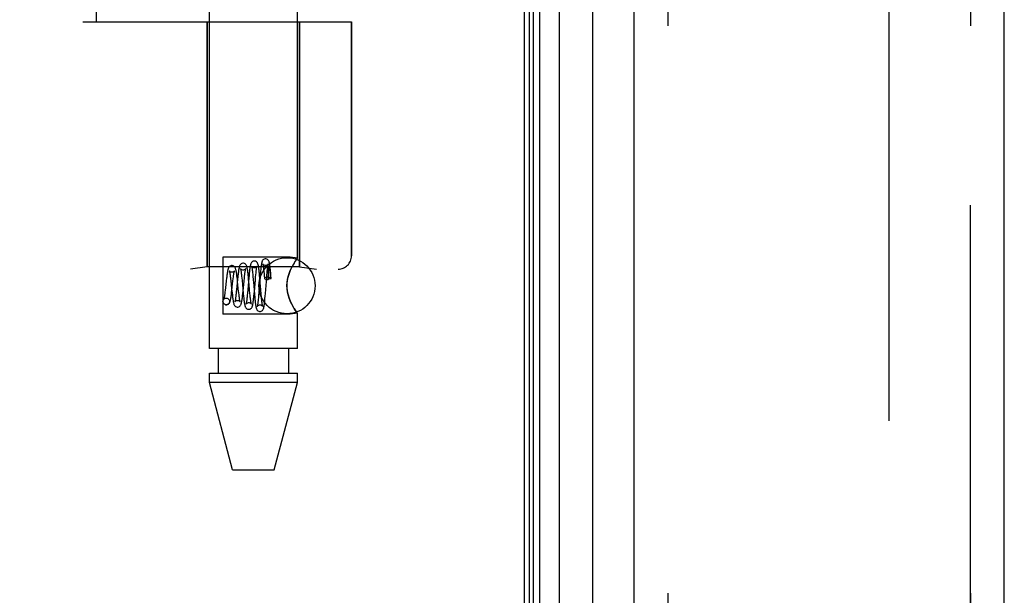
# Model space of a CAD drawing. Header units: inches. Extents: x 0 to 230, y 0 to 149.
# Tile 25 of 256: x 15.82 to 18.02, y 60.39 to 61.68. Entities that reach past the tile are written whole.
import ezdxf

# ---------------------------------------------------------------- set-up
doc = ezdxf.new("R2010")
doc.units = ezdxf.units.IN
doc.header["$LTSCALE"] = 12.648283
doc.header["$MEASUREMENT"] = 0
doc.linetypes.add('HIDDEN', pattern=[0.2, 0.1, -0.1])
doc.layers.get('0').update_dxf_attribs({"linetype": 'CONTINUOUS'})
for name, color, linetype in [('DEFAULT_2', 8, 'HIDDEN'), ('LEFTHAND_DOOR_ASSEMBLY', 7, 'CONTINUOUS'), ('RIGHTHAND_DOOR_ASSEMBLY', 7, 'CONTINUOUS')]:
    doc.layers.add(name, color=color, linetype=linetype)

msp = doc.modelspace()

# ---------------------------------------------------------------- linework, layer by layer
at = {"color": 3, "linetype": 'Continuous'}
msp.add_line((16.9492, 108.7439), (16.9492, 36.9519), dxfattribs=at)
at = {"layer": 'DEFAULT_2', "color": 8, "linetype": 'HIDDEN'}
msp.add_line((17.7618, 107.5824), (17.7618, 38.1135), dxfattribs=at)
at = {"layer": 'LEFTHAND_DOOR_ASSEMBLY', "color": 7, "linetype": 'Continuous'}
for p, q in [((16.9836, 37.1915), (16.9836, 108.5044)), ((17.027, 108.5133), (17.027, 37.1826)), ((16.9611, 37.2006), (16.9611, 108.4952)), ((16.9699, 37.1983), (16.9699, 108.4976)), ((17.1022, 37.2109), (17.1022, 108.4849))]:
    msp.add_line(p, q, dxfattribs=at)
at = {"layer": 'LEFTHAND_DOOR_ASSEMBLY', "color": 3, "linetype": 'Continuous'}
for p, q in [((17.1942, 37.2329), (17.1942, 108.4629)), ((18.0192, 37.2329), (18.0192, 108.4629))]:
    msp.add_line(p, q, dxfattribs=at)
at = {"layer": 'LEFTHAND_DOOR_ASSEMBLY', "color": 8, "linetype": 'HIDDEN'}
for p, q in [((17.2692, 108.4629), (17.2692, 37.2329)), ((17.9442, 37.2329), (17.9442, 108.4629)), ((16.2472, 60.9449), (16.2472, 63.7929)), ((16.4432, 61.1464), (16.4432, 63.7929)), ((15.9952, 61.6729), (15.9952, 63.2729)), ((15.9652, 61.6729), (16.564, 61.6729)), ((16.2422, 61.6729), (16.2422, 61.127)), ((16.4482, 61.6729), (16.4482, 61.127)), ((16.564, 61.6729), (16.564, 61.1517)), ((16.4272, 61.1484), (16.2772, 61.1484)), ((16.2772, 61.1484), (16.2772, 61.0214)), ((16.4432, 61.1464), (16.4272, 61.1484)), ((16.4358, 61.1355), (16.4384, 61.1395)), ((14.4702, 61.1217), (16.534, 61.1217)), ((16.2422, 61.127), (16.2047, 61.1217)), ((16.4482, 61.127), (16.2422, 61.127)), ((16.3341, 61.1043), (16.3336, 61.1094)), ((16.3434, 61.1142), (16.3438, 61.1102)), ((16.3438, 61.1102), (16.3442, 61.1059)), ((16.3502, 61.105), (16.3507, 61.1094)), ((16.359, 61.1081), (16.3585, 61.1131)), ((16.3606, 61.1102), (16.3601, 61.1045)), ((16.3681, 61.1203), (16.3685, 61.1164)), ((16.3685, 61.1164), (16.3689, 61.1122)), ((16.3689, 61.1122), (16.3693, 61.1077)), ((16.3749, 61.1031), (16.3755, 61.1096)), ((16.3755, 61.1096), (16.3758, 61.1137)), ((16.3758, 61.1137), (16.3762, 61.1174)), ((16.378, 61.1105), (16.3779, 61.1089)), ((16.3779, 61.1089), (16.3779, 61.1061)), ((16.3781, 61.1165), (16.378, 61.1155)), ((16.378, 61.1155), (16.378, 61.1145)), ((16.378, 61.1145), (16.378, 61.1133)), ((16.378, 61.1133), (16.378, 61.112)), ((16.378, 61.112), (16.378, 61.1105)), ((16.3782, 61.1181), (16.3781, 61.1173)), ((16.3781, 61.1173), (16.3781, 61.1165)), ((16.3782, 61.1193), (16.3782, 61.1187)), ((16.3782, 61.1187), (16.3782, 61.1181)), ((16.3829, 61.1133), (16.3827, 61.1146)), ((16.3831, 61.1117), (16.3829, 61.1133)), ((16.3833, 61.11), (16.3831, 61.1117)), ((16.3838, 61.113), (16.3833, 61.1182)), ((16.3836, 61.1081), (16.3833, 61.11)), ((16.3842, 61.1074), (16.3838, 61.113)), ((16.4272, 61.1189), (16.4301, 61.1252)), ((16.4482, 61.127), (16.4857, 61.1217)), ((16.2848, 61.0962), (16.283, 61.08)), ((16.2943, 61.1011), (16.2949, 61.096)), ((16.2949, 61.096), (16.2958, 61.0874)), ((16.2958, 61.0874), (16.2967, 61.0782)), ((16.2973, 61.0748), (16.2997, 61.0959)), ((16.2997, 61.0959), (16.3002, 61.1004)), ((16.3099, 61.0992), (16.3077, 61.0766)), ((16.3095, 61.0989), (16.3089, 61.1042)), ((16.3101, 61.0933), (16.3095, 61.0989)), ((16.3116, 61.0792), (16.3101, 61.0933)), ((16.319, 61.1063), (16.3194, 61.102)), ((16.3194, 61.102), (16.3199, 61.0973)), ((16.3199, 61.0973), (16.3208, 61.0869)), ((16.3208, 61.0869), (16.3216, 61.0784)), ((16.3223, 61.0727), (16.3245, 61.0954)), ((16.3245, 61.0954), (16.3252, 61.1022)), ((16.3252, 61.1022), (16.3256, 61.1063)), ((16.335, 61.1022), (16.3328, 61.0762)), ((16.3347, 61.0989), (16.3341, 61.1043)), ((16.3357, 61.0879), (16.3347, 61.0989)), ((16.3356, 61.1079), (16.335, 61.1022)), ((16.3369, 61.0748), (16.3357, 61.0879)), ((16.3442, 61.1059), (16.3449, 61.0987)), ((16.3474, 61.0724), (16.3496, 61.0977)), ((16.3496, 61.0977), (16.3502, 61.105)), ((16.3601, 61.1045), (16.3574, 61.0704)), ((16.3595, 61.1026), (16.359, 61.1081)), ((16.3605, 61.0909), (16.3595, 61.1026)), ((16.3617, 61.0762), (16.3605, 61.0909)), ((16.3693, 61.1077), (16.3698, 61.1014)), ((16.3721, 61.0673), (16.3749, 61.1031)), ((16.3772, 61.0992), (16.378, 61.0992)), ((16.3779, 61.1061), (16.3779, 61.1029)), ((16.3779, 61.1029), (16.378, 61.0992)), ((16.3838, 61.1059), (16.3836, 61.1081)), ((16.3841, 61.1035), (16.3838, 61.1059)), ((16.3844, 61.1008), (16.3841, 61.1035)), ((16.3847, 61.1015), (16.3842, 61.1074)), ((16.283, 61.08), (16.2824, 61.075)), ((16.2967, 61.0782), (16.2977, 61.0692)), ((16.2977, 61.0692), (16.2983, 61.0637)), ((16.3077, 61.0766), (16.3072, 61.0715)), ((16.3124, 61.0715), (16.3116, 61.0792)), ((16.3216, 61.0784), (16.3227, 61.0672)), ((16.3217, 61.0676), (16.3223, 61.0727)), ((16.3227, 61.0672), (16.3232, 61.0619)), ((16.3321, 61.0685), (16.3316, 61.0637)), ((16.3328, 61.0762), (16.3321, 61.0685)), ((16.3376, 61.0677), (16.3369, 61.0748)), ((16.338, 61.0634), (16.3376, 61.0677)), ((16.3467, 61.0765), (16.3477, 61.065)), ((16.3469, 61.0668), (16.3474, 61.0724)), ((16.3477, 61.065), (16.3482, 61.0594)), ((16.3574, 61.0704), (16.3567, 61.063)), ((16.3626, 61.0655), (16.3617, 61.0762)), ((16.363, 61.0607), (16.3626, 61.0655)), ((16.3716, 61.0619), (16.3721, 61.0673)), ((16.2847, 61.0574), (16.2861, 61.0573)), ((16.2849, 61.0574), (16.2861, 61.0573)), ((16.3232, 61.0619), (16.3237, 61.057)), ((16.3384, 61.0593), (16.338, 61.0634)), ((16.3482, 61.0594), (16.3487, 61.0542)), ((16.3567, 61.063), (16.3563, 61.0585)), ((16.3635, 61.0562), (16.363, 61.0607)), ((16.3639, 61.0523), (16.3635, 61.0562)), ((16.4301, 61.0447), (16.4272, 61.051)), ((16.4272, 61.0214), (16.2772, 61.0214)), ((16.2833, 61.0426), (16.2848, 61.0424)), ((16.2847, 61.0424), (16.2833, 61.0426)), ((16.4432, 61.0235), (16.4272, 61.0214)), ((16.4429, 61.0239), (16.4432, 61.0235)), ((16.4432, 60.9449), (16.4432, 61.0235)), ((16.4432, 60.9449), (16.2472, 60.9449)), ((16.2667, 60.9449), (16.2667, 60.8899)), ((16.4237, 60.9449), (16.4237, 60.8899)), ((16.2472, 60.8899), (16.4432, 60.8899)), ((16.2472, 60.869), (16.2472, 60.8899)), ((16.4432, 60.869), (16.4432, 60.8899)), ((16.4432, 60.869), (16.2472, 60.869)), ((16.2987, 60.6749), (16.2472, 60.869)), ((16.3917, 60.6749), (16.4432, 60.869)), ((16.2987, 60.6749), (16.3917, 60.6749))]:
    msp.add_line(p, q, dxfattribs=at)
for points in [[(16.3223, 61.1349), (16.3215, 61.1349), (16.3197, 61.1345), (16.318, 61.1336), (16.3166, 61.1325), (16.3156, 61.1313), (16.3149, 61.1301), (16.3144, 61.129), (16.314, 61.1278), (16.3137, 61.1265), (16.3133, 61.1251), (16.313, 61.1235), (16.3127, 61.1218), (16.3124, 61.1198), (16.312, 61.1177), (16.3117, 61.1153), (16.3114, 61.1129), (16.3111, 61.1103), (16.3108, 61.1076), (16.3105, 61.1049), (16.3099, 61.0992)], [(16.3336, 61.1094), (16.3333, 61.1119), (16.333, 61.1142), (16.3328, 61.1164), (16.3325, 61.1184), (16.3322, 61.1203), (16.3319, 61.1221), (16.3316, 61.1237), (16.3313, 61.1251), (16.331, 61.1264), (16.3307, 61.1277), (16.3303, 61.1288), (16.3298, 61.1299), (16.3292, 61.131), (16.3283, 61.1322), (16.3269, 61.1334), (16.3252, 61.1344), (16.3233, 61.1349), (16.3223, 61.1349)], [(16.3473, 61.1399), (16.3465, 61.1399), (16.3446, 61.1395), (16.343, 61.1386), (16.3416, 61.1375), (16.3407, 61.1364), (16.34, 61.1352), (16.3395, 61.1342), (16.3392, 61.1332), (16.3389, 61.1321), (16.3386, 61.1309), (16.3383, 61.1296), (16.338, 61.1281), (16.3377, 61.1265), (16.3375, 61.1247), (16.3372, 61.1228), (16.3369, 61.1207), (16.3367, 61.1184), (16.3364, 61.1159), (16.3361, 61.1134), (16.3356, 61.1079)], [(16.3585, 61.1131), (16.3583, 61.1155), (16.358, 61.1178), (16.3578, 61.1199), (16.3575, 61.1219), (16.3573, 61.1237), (16.357, 61.1254), (16.3568, 61.127), (16.3565, 61.1284), (16.3563, 61.1297), (16.356, 61.1309), (16.3558, 61.132), (16.3555, 61.133), (16.3552, 61.134), (16.3547, 61.135), (16.3541, 61.1361), (16.3532, 61.1372), (16.3519, 61.1384), (16.3502, 61.1394), (16.3483, 61.1399), (16.3473, 61.1399)], [(16.3723, 61.1449), (16.3715, 61.1449), (16.3696, 61.1444), (16.3679, 61.1436), (16.3666, 61.1425), (16.3657, 61.1414), (16.3651, 61.1403), (16.3646, 61.1393), (16.3643, 61.1384), (16.364, 61.1374), (16.3637, 61.1363), (16.3635, 61.1352), (16.3632, 61.1339), (16.363, 61.1325), (16.3628, 61.1309), (16.3625, 61.1292), (16.3623, 61.1273), (16.362, 61.1253), (16.3618, 61.1231), (16.3615, 61.1208), (16.3613, 61.1183), (16.361, 61.1157), (16.3606, 61.1102)], [(16.3723, 61.1299), (16.3713, 61.13), (16.3695, 61.1305), (16.3681, 61.1314), (16.3671, 61.1323), (16.3665, 61.133), (16.3662, 61.1335), (16.3662, 61.1337)], [(16.3662, 61.1337), (16.3662, 61.1336), (16.3662, 61.1334), (16.3663, 61.133), (16.3664, 61.1325), (16.3666, 61.1319), (16.3667, 61.1311), (16.3669, 61.1301), (16.367, 61.1291), (16.3672, 61.1279), (16.3674, 61.1266), (16.3676, 61.1252), (16.3677, 61.1237), (16.3679, 61.122), (16.3681, 61.1203)], [(16.3833, 61.1182), (16.3831, 61.1206), (16.3828, 61.1229), (16.3826, 61.125), (16.3824, 61.127), (16.3821, 61.1289), (16.3819, 61.1306), (16.3817, 61.1322), (16.3814, 61.1336), (16.3812, 61.1349), (16.3809, 61.136), (16.3807, 61.1371), (16.3804, 61.1381), (16.3801, 61.1391), (16.3797, 61.14), (16.3791, 61.1411), (16.3782, 61.1422), (16.3769, 61.1434), (16.3752, 61.1443), (16.3733, 61.1449), (16.3723, 61.1449)], [(16.3784, 61.1334), (16.3784, 61.1336), (16.3785, 61.1336), (16.3784, 61.1335), (16.3782, 61.1332), (16.3778, 61.1326), (16.3772, 61.1319), (16.3762, 61.1311), (16.3749, 61.1305), (16.3734, 61.13), (16.3723, 61.1299)], [(16.3762, 61.1174), (16.3765, 61.1209), (16.3767, 61.1225), (16.3769, 61.124), (16.377, 61.1254), (16.3772, 61.1267), (16.3774, 61.1279), (16.3775, 61.129), (16.3777, 61.13), (16.3778, 61.1309), (16.378, 61.1317), (16.3781, 61.1324), (16.3783, 61.1329), (16.3784, 61.1333), (16.3784, 61.1334)], [(16.4429, 61.146), (16.442, 61.1447), (16.4404, 61.1425), (16.4384, 61.1395), (16.4358, 61.1355), (16.433, 61.1307), (16.4301, 61.1252), (16.4272, 61.1189)], [(16.442, 61.1447), (16.4429, 61.146), (16.4432, 61.1464)], [(16.2973, 61.1299), (16.2966, 61.1299), (16.2947, 61.1295), (16.293, 61.1287), (16.2917, 61.1276), (16.2907, 61.1264), (16.29, 61.1253), (16.2895, 61.1243), (16.2891, 61.1232), (16.2887, 61.1221), (16.2884, 61.1209), (16.2881, 61.1196), (16.2878, 61.1182), (16.2875, 61.1166), (16.2872, 61.1149), (16.2869, 61.113), (16.2866, 61.1109), (16.2863, 61.1088), (16.286, 61.1064), (16.2857, 61.104), (16.2854, 61.1015), (16.2848, 61.0962)], [(16.2973, 61.115), (16.2964, 61.115), (16.2948, 61.1155), (16.2934, 61.1162), (16.2924, 61.117), (16.2918, 61.1177), (16.2916, 61.1181), (16.2915, 61.1183), (16.2915, 61.1182)], [(16.2915, 61.1182), (16.2916, 61.1182), (16.2917, 61.1178), (16.2918, 61.1172), (16.292, 61.1164), (16.2922, 61.1154), (16.2925, 61.1142), (16.2927, 61.1128), (16.293, 61.1113), (16.2932, 61.1095), (16.2935, 61.1077), (16.2937, 61.1056), (16.294, 61.1034), (16.2943, 61.1011)], [(16.3089, 61.1042), (16.3086, 61.1066), (16.3083, 61.109), (16.308, 61.1112), (16.3077, 61.1133), (16.3074, 61.1153), (16.3071, 61.1171), (16.3067, 61.1187), (16.3064, 61.1201), (16.3061, 61.1214), (16.3057, 61.1227), (16.3053, 61.1238), (16.3049, 61.1249), (16.3042, 61.1261), (16.3033, 61.1273), (16.3019, 61.1284), (16.3002, 61.1294), (16.2982, 61.1299), (16.2973, 61.1299)], [(16.303, 61.1178), (16.3031, 61.118), (16.3031, 61.1182), (16.3031, 61.1182), (16.303, 61.1179), (16.3026, 61.1174), (16.3019, 61.1167), (16.3008, 61.1159), (16.2995, 61.1153), (16.298, 61.115), (16.2974, 61.115)], [(16.3002, 61.1004), (16.3007, 61.1046), (16.301, 61.1065), (16.3012, 61.1083), (16.3015, 61.1099), (16.3017, 61.1115), (16.3019, 61.1129), (16.3022, 61.1141), (16.3024, 61.1152), (16.3026, 61.1162), (16.3028, 61.117), (16.3029, 61.1176), (16.303, 61.1178)], [(16.3223, 61.1199), (16.3214, 61.12), (16.3197, 61.1205), (16.3182, 61.1213), (16.3172, 61.1222), (16.3167, 61.1228), (16.3164, 61.1233), (16.3164, 61.1234), (16.3164, 61.1234)], [(16.3164, 61.1234), (16.3164, 61.1233), (16.3165, 61.1231), (16.3166, 61.1226), (16.3168, 61.122), (16.3169, 61.1212), (16.3171, 61.1203), (16.3173, 61.1192), (16.3175, 61.118), (16.3177, 61.1167), (16.3179, 61.1153), (16.3181, 61.1137), (16.3183, 61.112), (16.3185, 61.1102), (16.3187, 61.1083), (16.319, 61.1063)], [(16.3282, 61.123), (16.3282, 61.1232), (16.3283, 61.1234), (16.3282, 61.1233), (16.3281, 61.123), (16.3277, 61.1224), (16.327, 61.1218), (16.326, 61.121), (16.3248, 61.1204), (16.3233, 61.12), (16.3223, 61.1199)], [(16.3256, 61.1063), (16.3261, 61.1101), (16.3263, 61.1118), (16.3265, 61.1134), (16.3267, 61.115), (16.3269, 61.1164), (16.3271, 61.1177), (16.3273, 61.1189), (16.3275, 61.1199), (16.3276, 61.1209), (16.3278, 61.1217), (16.328, 61.1224), (16.3281, 61.1229), (16.3282, 61.123)], [(16.3473, 61.1249), (16.3463, 61.125), (16.3446, 61.1255), (16.3431, 61.1264), (16.3421, 61.1273), (16.3416, 61.128), (16.3413, 61.1284), (16.3412, 61.1286), (16.3413, 61.1285)], [(16.3413, 61.1285), (16.3413, 61.1285), (16.3413, 61.1282), (16.3415, 61.1278), (16.3416, 61.1272), (16.3417, 61.1265), (16.3419, 61.1256), (16.3421, 61.1246), (16.3423, 61.1235), (16.3424, 61.1222), (16.3426, 61.1209), (16.3428, 61.1194), (16.343, 61.1177), (16.3432, 61.116), (16.3434, 61.1142)], [(16.3533, 61.1282), (16.3533, 61.1284), (16.3534, 61.1285), (16.3533, 61.1284), (16.3532, 61.1281), (16.3528, 61.1276), (16.3521, 61.1268), (16.3511, 61.1261), (16.3498, 61.1254), (16.3484, 61.125), (16.3473, 61.1249)], [(16.3507, 61.1094), (16.3511, 61.1135), (16.3513, 61.1154), (16.3515, 61.1171), (16.3517, 61.1188), (16.3519, 61.1203), (16.3521, 61.1217), (16.3523, 61.123), (16.3525, 61.1242), (16.3526, 61.1253), (16.3528, 61.1262), (16.353, 61.127), (16.3531, 61.1276), (16.3532, 61.1281), (16.3533, 61.1282)], [(16.3827, 61.1146), (16.3826, 61.1153), (16.3825, 61.1159), (16.3824, 61.1164), (16.3823, 61.1169), (16.3823, 61.1174), (16.3822, 61.1179), (16.3821, 61.1183), (16.382, 61.1188), (16.3819, 61.1191), (16.3819, 61.1195), (16.3818, 61.1199), (16.3817, 61.1202), (16.3817, 61.1205), (16.3816, 61.1208), (16.3815, 61.1211), (16.3815, 61.1213), (16.3814, 61.1216), (16.3813, 61.1218), (16.3813, 61.122), (16.3812, 61.1223), (16.3812, 61.1225), (16.3811, 61.1227), (16.381, 61.1229), (16.381, 61.1231), (16.3809, 61.1233), (16.3808, 61.1234), (16.3808, 61.1236), (16.3807, 61.1238), (16.3806, 61.1239), (16.3806, 61.1241), (16.3805, 61.1242), (16.3804, 61.1243), (16.3803, 61.1245), (16.3803, 61.1246), (16.3802, 61.1247), (16.3801, 61.1248), (16.38, 61.1248), (16.38, 61.1249), (16.3799, 61.125), (16.3798, 61.125), (16.3797, 61.125), (16.3795, 61.125), (16.3794, 61.1249), (16.3793, 61.1247), (16.3791, 61.1246), (16.3791, 61.1244), (16.379, 61.1242), (16.3789, 61.124), (16.3789, 61.1239), (16.3788, 61.1237), (16.3788, 61.1236), (16.3788, 61.1234), (16.3787, 61.1233), (16.3787, 61.1232), (16.3787, 61.123), (16.3786, 61.1229), (16.3786, 61.1228), (16.3786, 61.1226), (16.3786, 61.1225), (16.3786, 61.1224), (16.3785, 61.1223), (16.3785, 61.1221), (16.3785, 61.122), (16.3785, 61.1219), (16.3785, 61.1217), (16.3784, 61.1216), (16.3784, 61.1214), (16.3784, 61.1212), (16.3784, 61.1211), (16.3784, 61.1209), (16.3783, 61.1207), (16.3783, 61.1205), (16.3783, 61.1203), (16.3783, 61.1201), (16.3783, 61.1198), (16.3782, 61.1193)], [(16.4272, 61.051), (16.4247, 61.0576), (16.4227, 61.0644), (16.4211, 61.0712), (16.4202, 61.0782), (16.4199, 61.0851), (16.4202, 61.092), (16.4212, 61.0988), (16.4227, 61.1056), (16.4248, 61.1123), (16.4272, 61.1189)], [(16.4272, 61.1189), (16.4256, 61.1146), (16.424, 61.1102), (16.4227, 61.1056), (16.4216, 61.1008), (16.4207, 61.0957), (16.4201, 61.0904), (16.4199, 61.085), (16.4201, 61.0796), (16.4207, 61.0743), (16.4216, 61.0691), (16.4227, 61.0643), (16.424, 61.0597), (16.4256, 61.0553), (16.4272, 61.051)], [(16.3449, 61.0987), (16.346, 61.0852), (16.3462, 61.0823), (16.3467, 61.0765)], [(16.3772, 61.1038), (16.3753, 61.1037), (16.3735, 61.1035), (16.372, 61.1031), (16.3708, 61.1026), (16.37, 61.1021), (16.3698, 61.1015), (16.3698, 61.1014)], [(16.3698, 61.1014), (16.37, 61.1009), (16.3708, 61.1003), (16.372, 61.0998), (16.3735, 61.0995), (16.3753, 61.0992), (16.3772, 61.0992)], [(16.3847, 61.1015), (16.3846, 61.1018), (16.3842, 61.1024), (16.3833, 61.1028), (16.3821, 61.1032), (16.3807, 61.1035), (16.379, 61.1037), (16.3772, 61.1038)], [(16.3844, 61.1008), (16.3827, 61.1004), (16.3811, 61.1), (16.3795, 61.0996), (16.378, 61.0992)], [(16.3844, 61.1008), (16.3847, 61.1013), (16.3847, 61.1015)], [(16.2824, 61.075), (16.2819, 61.0704), (16.2816, 61.0683), (16.2813, 61.0663), (16.2811, 61.0644), (16.2808, 61.0627), (16.2806, 61.0611), (16.2803, 61.0596), (16.2801, 61.0583), (16.2799, 61.0571), (16.2796, 61.0561), (16.2794, 61.0553), (16.2793, 61.0547), (16.2791, 61.0543), (16.2791, 61.0543)], [(16.2848, 61.0424), (16.2857, 61.0425), (16.2877, 61.043), (16.2894, 61.0439), (16.2908, 61.0451), (16.2918, 61.0464), (16.2924, 61.0476), (16.2929, 61.0487), (16.2934, 61.0499), (16.2937, 61.0512), (16.2941, 61.0526), (16.2944, 61.0542), (16.2948, 61.056), (16.2951, 61.0579), (16.2954, 61.0599), (16.2957, 61.0621), (16.2961, 61.0645), (16.2964, 61.0669), (16.2967, 61.0695), (16.2973, 61.0748)], [(16.3072, 61.0715), (16.3067, 61.0667), (16.3064, 61.0645), (16.3062, 61.0624), (16.3059, 61.0604), (16.3057, 61.0585), (16.3054, 61.0568), (16.3052, 61.0553), (16.305, 61.0538), (16.3048, 61.0526), (16.3046, 61.0515), (16.3044, 61.0506), (16.3042, 61.0499), (16.3041, 61.0497)], [(16.3098, 61.0374), (16.3108, 61.0375), (16.3127, 61.038), (16.3144, 61.039), (16.3158, 61.0401), (16.3167, 61.0413), (16.3174, 61.0425), (16.3179, 61.0437), (16.3183, 61.045), (16.3187, 61.0464), (16.319, 61.0481), (16.3194, 61.0498), (16.3197, 61.0518), (16.32, 61.0538), (16.3203, 61.0559), (16.3206, 61.0581), (16.3209, 61.0604), (16.3212, 61.0627), (16.3217, 61.0676)], [(16.3132, 61.0646), (16.3126, 61.0691), (16.3124, 61.0715)], [(16.3348, 61.0324), (16.3358, 61.0325), (16.3377, 61.033), (16.3394, 61.034), (16.3408, 61.0352), (16.3417, 61.0363), (16.3423, 61.0375), (16.3427, 61.0385), (16.3431, 61.0396), (16.3434, 61.0407), (16.3437, 61.0419), (16.344, 61.0432), (16.3442, 61.0446), (16.3445, 61.0462), (16.3448, 61.048), (16.345, 61.0499), (16.3453, 61.0519), (16.3455, 61.0541), (16.3458, 61.0564), (16.3461, 61.0588), (16.3463, 61.0614), (16.3469, 61.0668)], [(16.2833, 61.0426), (16.2828, 61.0427), (16.281, 61.0435), (16.2795, 61.0447), (16.2783, 61.0462), (16.2775, 61.048), (16.2773, 61.0499), (16.2775, 61.0519), (16.2783, 61.0537), (16.2795, 61.0552), (16.281, 61.0564), (16.2828, 61.0571), (16.2847, 61.0574)], [(16.2791, 61.0543), (16.2791, 61.0542), (16.2791, 61.0543), (16.2794, 61.0547), (16.28, 61.0554), (16.281, 61.0562), (16.2823, 61.0569), (16.284, 61.0574), (16.2849, 61.0574)], [(16.2861, 61.0573), (16.2867, 61.0571), (16.2885, 61.0564), (16.29, 61.0552), (16.2912, 61.0537), (16.292, 61.0519), (16.2922, 61.0499), (16.292, 61.048), (16.2912, 61.0462), (16.29, 61.0447), (16.2885, 61.0435), (16.2867, 61.0427), (16.2847, 61.0424)], [(16.2983, 61.0637), (16.2986, 61.0611), (16.2989, 61.0587), (16.2992, 61.0565), (16.2995, 61.0544), (16.2998, 61.0525), (16.3001, 61.0508), (16.3004, 61.0492), (16.3007, 61.0478), (16.301, 61.0465), (16.3013, 61.0453), (16.3016, 61.0442), (16.302, 61.0432), (16.3025, 61.0421), (16.3032, 61.041), (16.3042, 61.0398), (16.3056, 61.0387), (16.3073, 61.0379), (16.3091, 61.0375), (16.3098, 61.0374)], [(16.3041, 61.0497), (16.304, 61.0494), (16.3039, 61.0491), (16.3039, 61.049), (16.3041, 61.0493), (16.3045, 61.0499), (16.3052, 61.0506), (16.3063, 61.0514), (16.3077, 61.0521), (16.3092, 61.0524), (16.3098, 61.0524)], [(16.3098, 61.0524), (16.3108, 61.0524), (16.3122, 61.052), (16.3134, 61.0514), (16.3144, 61.0507), (16.3151, 61.05), (16.3155, 61.0494), (16.3157, 61.0491), (16.3157, 61.0491)], [(16.3157, 61.0491), (16.3156, 61.0492), (16.3155, 61.0496), (16.3154, 61.0502), (16.3152, 61.051), (16.315, 61.0519), (16.3148, 61.053), (16.3146, 61.0542), (16.3144, 61.0556), (16.3141, 61.0572), (16.3139, 61.0588), (16.3136, 61.0606), (16.3134, 61.0626), (16.3132, 61.0646)], [(16.3237, 61.057), (16.324, 61.0547), (16.3242, 61.0526), (16.3245, 61.0505), (16.3248, 61.0486), (16.325, 61.0469), (16.3253, 61.0453), (16.3255, 61.0438), (16.3258, 61.0425), (16.3261, 61.0413), (16.3264, 61.0402), (16.3267, 61.0392), (16.327, 61.0382), (16.3275, 61.0371), (16.3282, 61.036), (16.3292, 61.0348), (16.3305, 61.0337), (16.3322, 61.0329), (16.3341, 61.0325), (16.3348, 61.0324)], [(16.329, 61.0444), (16.3289, 61.0441), (16.3288, 61.0439), (16.329, 61.0442), (16.3293, 61.0448), (16.33, 61.0455), (16.3312, 61.0464), (16.3326, 61.047), (16.3342, 61.0474), (16.3348, 61.0474)], [(16.3316, 61.0637), (16.3312, 61.0594), (16.3309, 61.0574), (16.3307, 61.0555), (16.3305, 61.0538), (16.3303, 61.0521), (16.3301, 61.0506), (16.3299, 61.0492), (16.3297, 61.048), (16.3295, 61.0469), (16.3293, 61.046), (16.3291, 61.0452), (16.329, 61.0446), (16.329, 61.0444)], [(16.3348, 61.0474), (16.3359, 61.0473), (16.3373, 61.0469), (16.3386, 61.0463), (16.3396, 61.0456), (16.3402, 61.0449), (16.3406, 61.0443), (16.3408, 61.044), (16.3408, 61.0439)], [(16.3408, 61.0439), (16.3408, 61.0441), (16.3407, 61.0444), (16.3405, 61.0449), (16.3404, 61.0456), (16.3402, 61.0464), (16.34, 61.0474), (16.3399, 61.0485), (16.3397, 61.0497), (16.3395, 61.051), (16.3393, 61.0525), (16.3391, 61.054), (16.3389, 61.0557), (16.3386, 61.0575), (16.3384, 61.0593)], [(16.3487, 61.0542), (16.3489, 61.0517), (16.3492, 61.0493), (16.3495, 61.0471), (16.3497, 61.0451), (16.35, 61.0432), (16.3502, 61.0414), (16.3505, 61.0399), (16.3507, 61.0385), (16.3509, 61.0372), (16.3512, 61.0361), (16.3515, 61.035), (16.3518, 61.034), (16.3521, 61.0331), (16.3526, 61.0321), (16.3532, 61.031), (16.3541, 61.0299), (16.3555, 61.0288), (16.3572, 61.0279), (16.359, 61.0275), (16.3598, 61.0274)], [(16.3563, 61.0585), (16.3559, 61.0544), (16.3557, 61.0525), (16.3556, 61.0507), (16.3554, 61.049), (16.3552, 61.0475), (16.355, 61.046), (16.3548, 61.0447), (16.3546, 61.0434), (16.3545, 61.0423), (16.3543, 61.0414), (16.3541, 61.0405), (16.354, 61.0398), (16.3539, 61.0393), (16.3538, 61.0392)], [(16.3598, 61.0274), (16.3608, 61.0275), (16.3627, 61.028), (16.3644, 61.029), (16.3657, 61.0301), (16.3666, 61.0313), (16.3672, 61.0324), (16.3676, 61.0333), (16.3679, 61.0343), (16.3682, 61.0353), (16.3685, 61.0364), (16.3687, 61.0376), (16.369, 61.0389), (16.3692, 61.0403), (16.3695, 61.0419), (16.3697, 61.0436), (16.3699, 61.0455), (16.3702, 61.0475), (16.3704, 61.0496), (16.3707, 61.0519), (16.3709, 61.0543), (16.3711, 61.0567), (16.3716, 61.0619)], [(16.3659, 61.0388), (16.3659, 61.0388), (16.3659, 61.0389), (16.3658, 61.0392), (16.3657, 61.0397), (16.3655, 61.0403), (16.3654, 61.0411), (16.3652, 61.0421), (16.365, 61.0432), (16.3648, 61.0444), (16.3647, 61.0457), (16.3645, 61.0472), (16.3643, 61.0488), (16.3641, 61.0505), (16.3639, 61.0523)], [(16.4272, 61.051), (16.4301, 61.0447), (16.433, 61.0392)], [(16.3538, 61.0392), (16.3538, 61.039), (16.3537, 61.0388), (16.3537, 61.0388), (16.3539, 61.0391), (16.3542, 61.0397), (16.3549, 61.0404), (16.356, 61.0413), (16.3574, 61.042), (16.3591, 61.0424), (16.3598, 61.0424)], [(16.3598, 61.0424), (16.3609, 61.0423), (16.3624, 61.0419), (16.3636, 61.0413), (16.3646, 61.0405), (16.3653, 61.0398), (16.3657, 61.0392), (16.3659, 61.0389), (16.3659, 61.0388)], [(16.4432, 61.0235), (16.4429, 61.0239), (16.442, 61.0252), (16.4404, 61.0274), (16.4384, 61.0304), (16.4358, 61.0344), (16.433, 61.0392)], [(16.4358, 61.0344), (16.4384, 61.0304), (16.4404, 61.0274)]]:
    msp.add_lwpolyline(points, dxfattribs=at)
msp.add_circle((16.4202, 61.0849), 0.0625, dxfattribs=at)
for centre, radius, start, end in [((16.4702, 59.1978), 2.7751, 90, 136.1116), ((16.534, 61.1517), 0.03, 270, 360)]:
    msp.add_arc(centre, radius, start, end, dxfattribs=at)
at = {"layer": 'RIGHTHAND_DOOR_ASSEMBLY', "color": 8, "linetype": 'HIDDEN'}
for p, q in [((17.2692, 108.4629), (17.2692, 37.2329)), ((17.9442, 108.4629), (17.9442, 37.2329)), ((15.9952, 63.2729), (15.9952, 61.6729)), ((15.9652, 61.6729), (16.564, 61.6729)), ((16.2422, 61.127), (16.2422, 61.6729)), ((16.4482, 61.127), (16.4482, 61.6729)), ((16.564, 61.1517), (16.564, 61.6729)), ((14.4702, 61.1217), (16.534, 61.1217)), ((16.2422, 61.127), (16.2047, 61.1217)), ((16.4482, 61.127), (16.2422, 61.127)), ((16.4482, 61.127), (16.4857, 61.1217))]:
    msp.add_line(p, q, dxfattribs=at)
for centre, radius, start, end in [((16.4702, 59.1978), 2.7751, 90, 136.1116), ((16.534, 61.1517), 0.03, 270, 360)]:
    msp.add_arc(centre, radius, start, end, dxfattribs=at)

doc.saveas('drawing.dxf')
